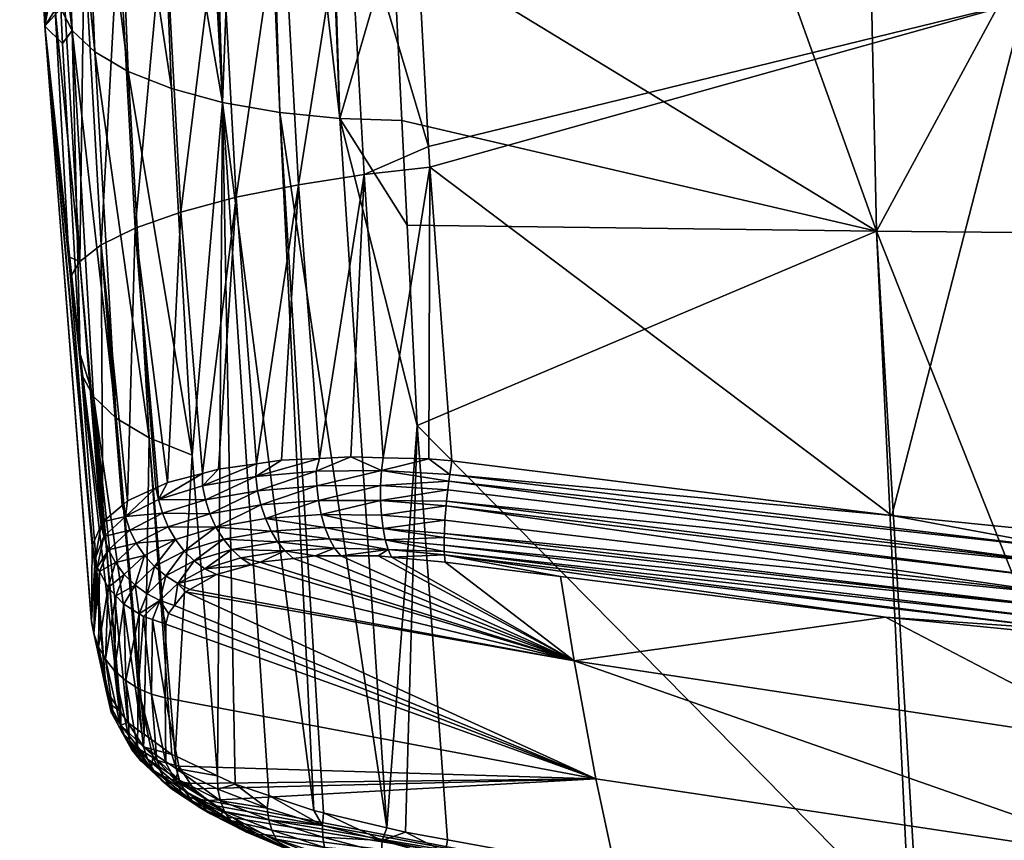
# Model space of a CAD drawing. Extents: x -0.096 to 0.096, y -0.181 to 0.
# Tile 2 of 256: x -0.095 to -0.064, y -0.072 to -0.046. Entities that reach past the tile are written whole.
import ezdxf

# ---------------------------------------------------------------- set-up
doc = ezdxf.new("R2010")
doc.units = 0
doc.layers.add('mesh', color=7, linetype='CONTINUOUS')

msp = doc.modelspace()

# ---------------------------------------------------------------- meshes
at = {"layer": 'mesh'}
mesh = msp.add_polyface(dxfattribs=at)
corners = [(-0.063106, -0.044959, 0.02867), (-0.059544, -0.024805, 0.023484), (-0.042187, -0.024658, 0.024492), (-0.048045, -0.023933, -0.002417), (-0.048045, -0.024262, -0.027472), (-0.03763, -0.024195, -0.028289), (-0.041663, -0.02423, 0.02394), (-0.048045, -0.024278, 0.02361), (-0.06097, -0.024074, -0.001653), (-0.061258, -0.024078, -0.00239), (-0.060405, -0.024078, 0.002139), (-0.060451, -0.024073, 0.000849), (-0.060367, -0.024082, 0.003178), (-0.062557, -0.024173, 0.010215), (-0.061944, -0.024152, 0.00901), (-0.067072, -0.02418, -0.009867), (-0.053083, -0.024295, -0.027076), (-0.064232, -0.024128, -0.007374), (-0.065337, -0.024148, -0.008552), (-0.062132, -0.02409, -0.004428), (-0.061819, -0.024085, -0.003822), (-0.053099, -0.024306, -0.027262), (-0.055773, -0.024312, -0.026865), (-0.052578, -0.025089, -0.0277), (-0.053134, -0.024955, -0.027674), (-0.053129, -0.025094, -0.027634), (-0.050904, -0.025072, -0.0279), (-0.037676, -0.024576, -0.028981), (-0.053135, -0.024684, -0.027683), (-0.053138, -0.024828, -0.027715), (-0.037671, -0.024442, -0.028912), (-0.053129, -0.024549, -0.027613), (-0.037665, -0.024329, -0.028811), (-0.05312, -0.024436, -0.027513), (-0.037658, -0.024247, -0.02869), (-0.05311, -0.024354, -0.027391), (-0.03765, -0.0242, -0.02856), (-0.068549, -0.025081, -0.025902), (-0.068558, -0.024975, -0.025973), (-0.068555, -0.024831, -0.02594), (-0.068548, -0.024696, -0.025871), (-0.068536, -0.024582, -0.025771), (-0.068522, -0.0245, -0.025649), (-0.036277, -0.052642, -0.018846), (-0.037663, -0.024996, -0.028799), (-0.052104, -0.052527, -0.017508), (-0.042026, -0.044838, 0.030084), (-0.041688, -0.024654, 0.024521), (-0.053672, -0.02432, 0.023318), (-0.04167, -0.024232, 0.02408), (-0.062475, -0.024417, 0.022802), (-0.062503, -0.024841, 0.023242), (-0.041687, -0.024485, 0.024468), (-0.062501, -0.024671, 0.023192), (-0.041682, -0.024346, 0.024335), (-0.062493, -0.024532, 0.02306), (-0.060706, -0.024103, 0.005711), (-0.063877, -0.024214, 0.011993), (-0.037672, -0.024817, -0.028937), (-0.068455, -0.025251, -0.025802)]
mesh.append_faces([[corners[k] for k in face] for face in [(0, 1, 2, 2), (3, 4, 5, 5), (3, 6, 7, 7), (8, 9, 3, 3), (10, 11, 3, 3), (12, 10, 3, 3), (13, 14, 7, 7), (4, 15, 16, 16), (17, 18, 4, 4), (3, 19, 4, 4), (9, 20, 3, 3), (21, 16, 22, 22), (23, 24, 25, 25), (23, 26, 24, 24), (27, 28, 29, 29), (30, 28, 27, 27), (30, 31, 28, 28), (32, 31, 30, 30), (32, 33, 31, 31), (34, 33, 32, 32), (34, 35, 33, 33), (36, 21, 35, 35), (4, 21, 36, 36), (4, 16, 21, 21), (29, 37, 24, 24), (28, 38, 29, 29), (31, 39, 28, 28), (33, 40, 31, 31), (35, 41, 33, 33), (21, 42, 35, 35), (43, 44, 26, 26), (45, 23, 25, 25), (46, 2, 47, 47), (48, 49, 50, 50), (7, 49, 48, 48), (7, 6, 49, 49), (51, 47, 1, 1), (51, 52, 47, 47), (53, 54, 52, 52), (47, 2, 1, 1), (54, 50, 49, 49), (55, 50, 54, 54), (56, 3, 7, 7), (48, 57, 7, 7), (58, 24, 26, 26), (58, 29, 24, 24), (27, 29, 58, 58), (24, 59, 25, 25)]])
mesh = msp.add_polyface(dxfattribs=at)
corners = [(-0.078805, -0.025036, 0.021909), (-0.082946, -0.037405, 0.02491), (-0.083118, -0.031089, 0.02315), (-0.082774, -0.040682, 0.02572), (-0.085252, -0.031243, 0.02284), (-0.084913, -0.040876, 0.025397), (-0.08702, -0.041173, 0.024665), (-0.087345, -0.031511, 0.022121), (-0.087092, -0.048553, -0.013674), (-0.085152, -0.048751, -0.014434), (-0.087817, -0.025449, -0.022439), (-0.080687, -0.032793, 0.007784), (-0.08138, -0.031793, 0.006892), (-0.080664, -0.031793, 0.007765), (-0.081651, -0.032793, 0.006456), (-0.081622, -0.031793, 0.00644), (-0.082319, -0.032793, 0.004957), (-0.082105, -0.031793, 0.005535), (-0.082284, -0.031793, 0.004946), (-0.08266, -0.032793, 0.003351), (-0.082552, -0.031793, 0.004062), (-0.082623, -0.031793, 0.003348), (-0.082703, -0.031793, 0.002531), (-0.08266, -0.032793, 0.00171), (-0.082623, -0.031793, 0.001714), (-0.082552, -0.031793, 0.000999), (-0.082319, -0.032793, 0.000105), (-0.082284, -0.031793, 0.000116), (-0.082105, -0.031793, -0.000473), (-0.081651, -0.032793, -0.001394), (-0.081622, -0.031793, -0.001378), (-0.08138, -0.031793, -0.00183), (-0.080687, -0.032793, -0.002722), (-0.080664, -0.031793, -0.002703), (-0.081217, -0.030643, 0.008895), (-0.082336, -0.030643, 0.007531), (-0.080404, -0.031793, 0.008082), (-0.083168, -0.030643, 0.005975), (-0.08368, -0.030643, 0.004287), (-0.083853, -0.030643, 0.002531), (-0.08368, -0.030643, 0.000775), (-0.083168, -0.030643, -0.000913), (-0.082336, -0.030643, -0.002469), (-0.080404, -0.031793, -0.00302), (-0.081217, -0.030643, -0.003833), (-0.086047, -0.025445, -0.023224), (-0.085872, -0.025444, -0.023274)]
mesh.append_faces([[corners[k] for k in face] for face in [(0, 1, 2, 2), (0, 3, 1, 1), (4, 2, 1, 1), (5, 4, 1, 1), (6, 4, 5, 5), (6, 7, 4, 4), (8, 9, 10, 10), (11, 12, 13, 13), (14, 12, 11, 11), (14, 15, 12, 12), (16, 15, 14, 14), (16, 17, 15, 15), (16, 18, 17, 17), (19, 18, 16, 16), (19, 20, 18, 18), (19, 21, 20, 20), (19, 22, 21, 21), (23, 22, 19, 19), (23, 24, 22, 22), (23, 25, 24, 24), (26, 25, 23, 23), (26, 27, 25, 25), (26, 28, 27, 27), (29, 28, 26, 26), (29, 30, 28, 28), (29, 31, 30, 30), (32, 31, 29, 29), (32, 33, 31, 31), (34, 13, 35, 35), (34, 36, 13, 13), (35, 15, 37, 37), (35, 12, 15, 15), (13, 12, 35, 35), (37, 17, 18, 18), (15, 17, 37, 37), (38, 20, 21, 21), (18, 20, 38, 38), (39, 22, 24, 24), (21, 22, 39, 39), (40, 25, 27, 27), (24, 25, 40, 40), (41, 28, 30, 30), (27, 28, 41, 41), (42, 31, 33, 33), (30, 31, 42, 42), (33, 43, 44, 44), (9, 45, 10, 10), (45, 9, 46, 46)]])
mesh = msp.add_polyface(dxfattribs=at)
corners = [(-0.063106, -0.044959, 0.02867), (-0.062346, -0.062042, 0.032456), (-0.06738, -0.061542, 0.031942), (-0.063252, -0.02485, 0.023181), (-0.082541, -0.045108, 0.026815), (-0.061328, -0.062143, 0.03256), (-0.053135, -0.062957, 0.033396), (-0.042026, -0.044838, 0.030084), (-0.04145, -0.063827, 0.034307), (-0.082253, -0.050321, 0.028085), (-0.081544, -0.059772, 0.030156), (-0.082303, -0.04965, 0.027938), (-0.061516, -0.064549, 0.032038), (-0.081794, -0.062243, 0.029484), (-0.081788, -0.062117, 0.029569), (-0.061388, -0.062652, 0.032651), (-0.041004, -0.064351, 0.03442), (-0.0615, -0.064113, 0.032313), (-0.041076, -0.06581, 0.034093), (-0.061519, -0.064927, 0.031698), (-0.061511, -0.065235, 0.031312), (-0.081791, -0.0627, 0.029003), (-0.061472, -0.063637, 0.032511), (-0.061434, -0.063143, 0.032623), (-0.041058, -0.065335, 0.034286), (-0.081717, -0.061078, 0.030097), (-0.081729, -0.061223, 0.03004), (-0.041033, -0.064841, 0.034395), (-0.081641, -0.060427, 0.030199), (-0.081759, -0.063042, 0.028435), (-0.078045, -0.063505, 0.02891), (-0.07761, -0.066224, 0.022898), (-0.036277, -0.052642, -0.018846), (-0.050904, -0.025072, -0.0279), (-0.052104, -0.052527, -0.017508), (-0.053129, -0.025094, -0.027634), (-0.067873, -0.052375, -0.015714), (-0.052578, -0.025089, -0.0277), (-0.083154, -0.048813, -0.014856), (-0.083449, -0.042885, -0.017195), (-0.082986, -0.052181, -0.013527), (-0.082665, -0.058642, -0.010977), (-0.066806, -0.074719, -0.006482), (-0.058404, -0.076263, -0.007039), (-0.066535, -0.074769, -0.006499), (-0.081611, -0.06022, 0.030186), (-0.081768, -0.061685, 0.029858), (-0.081781, -0.062809, 0.028823), (-0.067576, -0.064811, 0.030248), (-0.081792, -0.062491, 0.029223), (-0.081674, -0.060709, 0.030155), (-0.068455, -0.025251, -0.025802)]
mesh.append_faces([[corners[k] for k in face] for face in [(0, 1, 2, 2), (3, 0, 4, 4), (0, 5, 1, 1), (0, 6, 5, 5), (7, 6, 0, 0), (7, 8, 6, 6), (9, 2, 10, 10), (9, 0, 2, 2), (11, 0, 9, 9), (11, 4, 0, 0), (12, 13, 14, 14), (15, 2, 1, 1), (15, 6, 16, 16), (15, 5, 6, 6), (1, 5, 15, 15), (17, 12, 14, 14), (18, 12, 17, 17), (19, 20, 21, 21), (22, 23, 24, 24), (22, 25, 23, 23), (26, 25, 22, 22), (23, 15, 27, 27), (23, 28, 15, 15), (17, 22, 18, 18), (17, 26, 22, 22), (29, 30, 31, 31), (32, 33, 34, 34), (34, 35, 36, 36), (33, 37, 34, 34), (38, 36, 39, 39), (38, 40, 36, 36), (41, 36, 40, 40), (41, 42, 36, 36), (36, 43, 34, 34), (42, 44, 36, 36), (45, 10, 2, 2), (17, 14, 46, 46), (47, 48, 30, 30), (47, 20, 48, 48), (47, 21, 20, 20), (19, 21, 49, 49), (12, 49, 13, 13), (12, 19, 49, 49), (23, 25, 50, 50), (15, 45, 2, 2), (28, 45, 15, 15), (50, 28, 23, 23), (46, 26, 17, 17), (35, 51, 36, 36)]])
mesh = msp.add_polyface(dxfattribs=at)
corners = [(-0.082541, -0.045108, 0.026815), (-0.082774, -0.040682, 0.02572), (-0.078805, -0.025036, 0.021909), (-0.083449, -0.042885, -0.017195), (-0.067873, -0.052375, -0.015714), (-0.077557, -0.025343, -0.024714), (-0.074853, -0.032793, 0.002531), (-0.076485, -0.032793, -0.005148), (-0.078046, -0.032793, -0.00464), (-0.080687, -0.032793, -0.002722), (-0.081651, -0.032793, -0.001394), (-0.079467, -0.032793, -0.00382), (-0.08266, -0.032793, 0.00171), (-0.08266, -0.032793, 0.003351), (-0.082319, -0.032793, 0.000105), (-0.081651, -0.032793, 0.006456), (-0.080687, -0.032793, 0.007784), (-0.082319, -0.032793, 0.004957), (-0.078046, -0.032793, 0.009702), (-0.076485, -0.032793, 0.010209), (-0.079467, -0.032793, 0.008882), (-0.077857, -0.031793, 0.009783), (-0.078038, -0.031793, 0.009687), (-0.079214, -0.031793, 0.009058), (-0.079452, -0.031793, 0.008863), (-0.080404, -0.031793, 0.008082), (-0.080664, -0.031793, 0.007765), (-0.080404, -0.031793, -0.00302), (-0.080664, -0.031793, -0.002703), (-0.079452, -0.031793, -0.003801), (-0.079214, -0.031793, -0.003996), (-0.078038, -0.031793, -0.004625), (-0.077857, -0.031793, -0.004722), (-0.074853, -0.030643, 0.011531), (-0.074853, -0.031793, 0.010381), (-0.076609, -0.030643, 0.011358), (-0.078297, -0.030643, 0.010846), (-0.079853, -0.030643, 0.010014), (-0.081217, -0.030643, 0.008895), (-0.081217, -0.030643, -0.003833), (-0.079853, -0.030643, -0.004952), (-0.078297, -0.030643, -0.005784), (-0.076384, -0.031793, 0.01023), (-0.076482, -0.031793, -0.005139), (-0.074853, -0.032793, -0.005319)]
mesh.append_faces([[corners[k] for k in face] for face in [(0, 1, 2, 2), (3, 4, 5, 5), (6, 7, 8, 8), (6, 9, 10, 10), (6, 11, 9, 9), (8, 11, 6, 6), (6, 12, 13, 13), (6, 14, 12, 12), (10, 14, 6, 6), (6, 15, 16, 16), (6, 17, 15, 15), (13, 17, 6, 6), (6, 18, 19, 19), (6, 20, 18, 18), (16, 20, 6, 6), (18, 21, 19, 19), (18, 22, 21, 21), (18, 23, 22, 22), (20, 23, 18, 18), (20, 24, 23, 23), (20, 25, 24, 24), (16, 25, 20, 20), (16, 26, 25, 25), (9, 27, 28, 28), (11, 27, 9, 9), (11, 29, 27, 27), (11, 30, 29, 29), (8, 30, 11, 11), (8, 31, 30, 30), (8, 32, 31, 31), (7, 32, 8, 8), (33, 34, 35, 35), (36, 22, 37, 37), (36, 21, 22, 22), (37, 24, 38, 38), (37, 23, 24, 24), (22, 23, 37, 37), (24, 25, 38, 38), (39, 27, 29, 29), (40, 30, 31, 31), (29, 30, 40, 40), (31, 32, 41, 41), (19, 21, 42, 42), (7, 43, 32, 32), (44, 43, 7, 7), (34, 42, 35, 35), (42, 21, 36, 36), (41, 32, 43, 43)]])
mesh = msp.add_polyface(dxfattribs=at)
corners = [(-0.094751, -0.034616, 0.01186), (-0.094533, -0.025243, 0.011572), (-0.094451, -0.034033, 0.013911), (-0.089021, -0.041562, 0.023549), (-0.089336, -0.03188, 0.021027), (-0.087345, -0.031511, 0.022121), (-0.090806, -0.042031, 0.022077), (-0.091118, -0.03234, 0.019586), (-0.092284, -0.042558, 0.020312), (-0.0926, -0.03287, 0.017859), (-0.093389, -0.043117, 0.018347), (-0.09372, -0.033444, 0.015933), (-0.094097, -0.04368, 0.016287), (-0.094739, -0.035074, 0.011978), (-0.094643, -0.033351, -0.008774), (-0.095192, -0.035373, 0.002145), (-0.094395, -0.04078, -0.005968), (-0.095466, -0.025219, 0.002376), (-0.095345, -0.025227, 0.004132), (-0.094629, -0.039619, 0.013144), (-0.094279, -0.034052, -0.01066), (-0.091061, -0.035906, -0.015847), (-0.091964, -0.025414, -0.019022), (-0.092114, -0.02541, -0.018791), (-0.093537, -0.034724, -0.012502), (-0.094139, -0.025338, -0.014977), (-0.094409, -0.025325, -0.014312), (-0.094697, -0.025295, -0.012891), (-0.093043, -0.046599, -0.007898), (-0.091969, -0.047231, -0.009653), (-0.092457, -0.035352, -0.014258), (-0.09058, -0.047782, -0.011244), (-0.090175, -0.02544, -0.02087), (-0.091288, -0.025424, -0.019721), (-0.08893, -0.048228, -0.012602), (-0.093779, -0.025233, 0.013704), (-0.094979, -0.02525, 0.009457), (-0.094927, -0.025249, 0.009889), (-0.091227, -0.025204, 0.017505), (-0.092643, -0.02522, 0.015746), (-0.093307, -0.025227, 0.014774), (-0.08954, -0.025184, 0.019014), (-0.090037, -0.02519, 0.018684), (-0.087617, -0.02516, 0.020199), (-0.095453, -0.025223, -0.001198), (-0.09544, -0.025227, -0.004873), (-0.087092, -0.048553, -0.013674), (-0.088075, -0.02545, -0.022325), (-0.089826, -0.025441, -0.021112), (-0.089646, -0.025442, -0.021236), (-0.092669, -0.025395, -0.017942), (-0.091397, -0.025422, -0.019607), (-0.093734, -0.025358, -0.015973), (-0.093372, -0.025376, -0.016864), (-0.094481, -0.025318, -0.013955), (-0.087817, -0.025449, -0.022439)]
mesh.append_faces([[corners[k] for k in face] for face in [(0, 1, 2, 2), (3, 4, 5, 5), (6, 7, 4, 4), (8, 9, 7, 7), (10, 11, 9, 9), (12, 2, 11, 11), (13, 0, 2, 2), (14, 15, 16, 16), (15, 0, 13, 13), (15, 17, 18, 18), (19, 15, 13, 13), (20, 14, 16, 16), (21, 22, 23, 23), (24, 25, 26, 26), (27, 14, 20, 20), (28, 24, 20, 20), (29, 30, 24, 24), (31, 21, 30, 30), (21, 32, 33, 33), (21, 34, 32, 32), (35, 11, 2, 2), (36, 37, 0, 0), (38, 7, 9, 9), (11, 39, 9, 9), (35, 40, 11, 11), (7, 41, 4, 4), (38, 42, 7, 7), (43, 5, 4, 4), (14, 44, 15, 15), (45, 44, 14, 14), (15, 36, 0, 0), (18, 36, 15, 15), (15, 44, 17, 17), (34, 46, 47, 47), (34, 48, 32, 32), (34, 49, 48, 48), (47, 49, 34, 34), (21, 50, 30, 30), (21, 23, 50, 50), (21, 51, 22, 22), (33, 51, 21, 21), (30, 52, 24, 24), (30, 53, 52, 52), (30, 50, 53, 53), (24, 26, 54, 54), (52, 25, 24, 24), (54, 20, 24, 24), (46, 55, 47, 47)]])
mesh = msp.add_polyface(dxfattribs=at)
corners = [(-0.074853, -0.032793, 0.002531), (-0.074853, -0.032793, -0.005319), (-0.076485, -0.032793, -0.005148), (-0.073221, -0.032793, -0.005148), (-0.073221, -0.032793, 0.010209), (-0.07166, -0.032793, 0.009702), (-0.074853, -0.032793, 0.010381), (-0.076485, -0.032793, 0.010209), (-0.070239, -0.032793, 0.008882), (-0.068055, -0.032793, 0.006456), (-0.067387, -0.032793, 0.004957), (-0.067046, -0.032793, 0.00171), (-0.067387, -0.032793, 0.000105), (-0.07166, -0.032793, -0.00464), (-0.070239, -0.032793, -0.00382), (-0.069019, -0.032793, -0.002722), (-0.071849, -0.031793, -0.004722), (-0.071668, -0.031793, -0.004625), (-0.070492, -0.031793, -0.003996), (-0.071668, -0.031793, 0.009687), (-0.070492, -0.031793, 0.009058), (-0.071849, -0.031793, 0.009783), (-0.074853, -0.027943, 0.011531), (-0.073097, -0.030643, 0.011358), (-0.074853, -0.030643, 0.011531), (-0.073097, -0.027943, 0.011358), (-0.071409, -0.030643, 0.010846), (-0.071409, -0.027943, 0.010846), (-0.069853, -0.030643, 0.010014), (-0.071409, -0.027943, -0.005784), (-0.073097, -0.030643, -0.006296), (-0.071409, -0.030643, -0.005784), (-0.073097, -0.027943, -0.006296), (-0.074853, -0.030643, -0.006469), (-0.074853, -0.027943, -0.006469), (-0.076609, -0.030643, -0.006296), (-0.074853, -0.031793, -0.005319), (-0.067873, -0.052375, -0.015714), (-0.068455, -0.025251, -0.025802), (-0.077557, -0.025343, -0.024714), (-0.073322, -0.031793, -0.005168), (-0.073224, -0.031793, 0.0102), (-0.074853, -0.031793, 0.010381), (-0.076384, -0.031793, 0.01023), (-0.076482, -0.031793, -0.005139)]
mesh.append_faces([[corners[k] for k in face] for face in [(0, 1, 2, 2), (3, 1, 0, 0), (0, 4, 5, 5), (0, 6, 4, 4), (7, 6, 0, 0), (5, 8, 0, 0), (9, 10, 0, 0), (11, 12, 0, 0), (0, 13, 3, 3), (0, 14, 13, 13), (15, 14, 0, 0), (13, 16, 3, 3), (13, 17, 16, 16), (13, 18, 17, 17), (14, 18, 13, 13), (5, 19, 20, 20), (5, 21, 19, 19), (4, 21, 5, 5), (22, 23, 24, 24), (25, 23, 22, 22), (25, 26, 23, 23), (27, 26, 25, 25), (27, 28, 26, 26), (29, 30, 31, 31), (32, 33, 30, 30), (34, 35, 33, 33), (31, 16, 17, 17), (28, 19, 26, 26), (19, 21, 26, 26), (33, 36, 30, 30), (37, 38, 39, 39), (1, 3, 40, 40), (3, 16, 40, 40), (4, 41, 21, 21), (6, 41, 4, 4), (6, 42, 41, 41), (6, 43, 42, 42), (7, 43, 6, 6), (1, 36, 44, 44), (40, 36, 1, 1), (31, 30, 40, 40), (40, 16, 31, 31), (24, 41, 42, 42), (23, 41, 24, 24), (26, 41, 23, 23), (26, 21, 41, 41), (30, 36, 40, 40), (33, 44, 36, 36)]])
mesh = msp.add_polyface(dxfattribs=at)
corners = [(-0.094097, -0.04368, 0.016287), (-0.094374, -0.044224, 0.014204), (-0.094629, -0.039619, 0.013144), (-0.093878, -0.0532, 0.016272), (-0.094318, -0.045245, 0.01444), (-0.093532, -0.053354, 0.018479), (-0.094739, -0.035074, 0.011978), (-0.086489, -0.050881, 0.026988), (-0.084913, -0.040876, 0.025397), (-0.084376, -0.050556, 0.027731), (-0.08702, -0.041173, 0.024665), (-0.088494, -0.051287, 0.025854), (-0.089021, -0.041562, 0.023549), (-0.090279, -0.051762, 0.024357), (-0.090806, -0.042031, 0.022077), (-0.09175, -0.052282, 0.022564), (-0.092284, -0.042558, 0.020312), (-0.092842, -0.052822, 0.020568), (-0.093389, -0.043117, 0.018347), (-0.087345, -0.031511, 0.022121), (-0.089336, -0.03188, 0.021027), (-0.091118, -0.03234, 0.019586), (-0.0926, -0.03287, 0.017859), (-0.09372, -0.033444, 0.015933), (-0.094451, -0.034033, 0.013911), (-0.094395, -0.04078, -0.005968), (-0.094658, -0.045778, 0.00552), (-0.094146, -0.045202, -0.004187), (-0.095192, -0.035373, 0.002145), (-0.093826, -0.053853, 0.016407), (-0.093136, -0.062521, 0.018208), (-0.094083, -0.046328, -0.003734), (-0.093519, -0.056339, 0.000296), (-0.09347, -0.056986, 0.000571), (-0.09378, -0.045917, -0.006059), (-0.085872, -0.025444, -0.023274), (-0.085152, -0.048751, -0.014434), (-0.083449, -0.042885, -0.017195), (-0.094279, -0.034052, -0.01066), (-0.093043, -0.046599, -0.007898), (-0.091969, -0.047231, -0.009653), (-0.093537, -0.034724, -0.012502), (-0.09058, -0.047782, -0.011244), (-0.092457, -0.035352, -0.014258), (-0.08893, -0.048228, -0.012602), (-0.091061, -0.035906, -0.015847), (-0.08991, -0.059593, -0.006486), (-0.091292, -0.059041, -0.004881), (-0.092359, -0.058401, -0.003117), (-0.093085, -0.057706, -0.001273), (-0.085809, -0.0597, 0.028843)]
mesh.append_faces([[corners[k] for k in face] for face in [(0, 1, 2, 2), (3, 4, 5, 5), (6, 0, 2, 2), (7, 8, 9, 9), (7, 10, 8, 8), (11, 10, 7, 7), (11, 12, 10, 10), (13, 12, 11, 11), (13, 14, 12, 12), (15, 14, 13, 13), (15, 16, 14, 14), (17, 16, 15, 15), (17, 18, 16, 16), (5, 18, 17, 17), (5, 0, 18, 18), (4, 0, 5, 5), (4, 1, 0, 0), (12, 19, 10, 10), (14, 20, 12, 12), (16, 21, 14, 14), (18, 22, 16, 16), (0, 23, 18, 18), (6, 24, 0, 0), (25, 26, 27, 27), (25, 28, 26, 26), (2, 26, 28, 28), (1, 26, 2, 2), (29, 30, 26, 26), (26, 3, 29, 29), (26, 4, 3, 3), (1, 4, 26, 26), (26, 31, 27, 27), (26, 32, 31, 31), (33, 32, 26, 26), (34, 27, 31, 31), (35, 36, 37, 37), (32, 34, 31, 31), (34, 25, 27, 27), (34, 38, 25, 25), (39, 38, 34, 34), (40, 41, 39, 39), (42, 43, 40, 40), (42, 44, 45, 45), (42, 46, 44, 44), (40, 46, 42, 42), (39, 47, 40, 40), (34, 48, 39, 39), (32, 49, 34, 34), (50, 7, 9, 9)]])
mesh = msp.add_polyface(dxfattribs=at)
corners = [(-0.084913, -0.040876, 0.025397), (-0.082774, -0.040682, 0.02572), (-0.082541, -0.045108, 0.026815), (-0.082303, -0.04965, 0.027938), (-0.081544, -0.059772, 0.030156), (-0.082293, -0.059717, 0.03004), (-0.082253, -0.050321, 0.028085), (-0.084376, -0.050556, 0.027731), (-0.082946, -0.037405, 0.02491), (-0.081759, -0.063042, 0.028435), (-0.07761, -0.066224, 0.022898), (-0.083489, -0.062881, 0.028009), (-0.083924, -0.06284, 0.027902), (-0.085126, -0.062841, 0.027331), (-0.085945, -0.062842, 0.026943), (-0.086648, -0.062923, 0.026408), (-0.088009, -0.063127, 0.025254), (-0.087722, -0.063047, 0.025592), (-0.08384, -0.06106, 0.029571), (-0.081717, -0.061078, 0.030097), (-0.081729, -0.061223, 0.03004), (-0.083599, -0.062632, 0.028431), (-0.083762, -0.061954, 0.029117), (-0.081788, -0.062117, 0.029569), (-0.081794, -0.062243, 0.029484), (-0.085755, -0.06151, 0.028585), (-0.083813, -0.061526, 0.02938), (-0.08369, -0.062327, 0.028796), (-0.081791, -0.0627, 0.029003), (-0.08549, -0.062288, 0.028061), (-0.085636, -0.061925, 0.02835), (-0.085843, -0.061056, 0.028756), (-0.083841, -0.060576, 0.029683), (-0.083818, -0.060094, 0.029718), (-0.081641, -0.060427, 0.030199), (-0.085897, -0.060584, 0.028857), (-0.085152, -0.048751, -0.014434), (-0.083154, -0.048813, -0.014856), (-0.083449, -0.042885, -0.017195), (-0.082986, -0.052181, -0.013527), (-0.082665, -0.058642, -0.010977), (-0.078045, -0.063505, 0.02891), (-0.081781, -0.062809, 0.028823), (-0.083763, -0.059678, 0.029628), (-0.084806, -0.05965, 0.029336), (-0.081768, -0.061685, 0.029858), (-0.081792, -0.062491, 0.029223), (-0.081611, -0.06022, 0.030186), (-0.081674, -0.060709, 0.030155), (-0.083637, -0.071598, -0.005094)]
mesh.append_faces([[corners[k] for k in face] for face in [(0, 1, 2, 2), (3, 0, 2, 2), (4, 5, 6, 6), (7, 3, 6, 6), (7, 0, 3, 3), (0, 8, 1, 1), (9, 10, 11, 11), (10, 12, 11, 11), (10, 13, 12, 12), (14, 13, 10, 10), (10, 15, 14, 14), (16, 17, 10, 10), (18, 19, 20, 20), (11, 12, 21, 21), (22, 23, 24, 24), (22, 25, 26, 26), (21, 27, 28, 28), (21, 29, 27, 27), (27, 22, 24, 24), (27, 30, 22, 22), (31, 32, 18, 18), (32, 33, 34, 34), (35, 33, 32, 32), (26, 18, 20, 20), (25, 18, 26, 26), (36, 37, 38, 38), (36, 39, 37, 37), (40, 39, 36, 36), (41, 9, 42, 42), (6, 43, 7, 7), (6, 5, 43, 43), (33, 43, 5, 5), (44, 43, 33, 33), (42, 9, 11, 11), (22, 45, 23, 23), (27, 46, 28, 28), (24, 46, 27, 27), (21, 42, 11, 11), (28, 42, 21, 21), (22, 26, 45, 45), (47, 5, 4, 4), (47, 33, 5, 5), (47, 34, 33, 33), (18, 48, 19, 19), (18, 32, 48, 48), (32, 34, 48, 48), (26, 20, 45, 45), (49, 40, 36, 36)]])
mesh = msp.add_polyface(dxfattribs=at)
corners = [(-0.092838, -0.061854, 0.020246), (-0.092819, -0.06181, 0.02038), (-0.092756, -0.062212, 0.020503), (-0.092057, -0.061571, 0.02257), (-0.092109, -0.061169, 0.02247), (-0.091992, -0.06107, 0.022796), (-0.092164, -0.061216, 0.022317), (-0.09279, -0.061746, 0.020577), (-0.090991, -0.061023, 0.0245), (-0.091077, -0.060651, 0.024308), (-0.091014, -0.060622, 0.024411), (-0.09171, -0.062431, 0.022683), (-0.092385, -0.063056, 0.020707), (-0.092606, -0.06264, 0.020615), (-0.091441, -0.06283, 0.022689), (-0.090451, -0.062313, 0.02448), (-0.09112, -0.063186, 0.022657), (-0.090166, -0.062685, 0.024387), (-0.09076, -0.063486, 0.022592), (-0.089844, -0.063004, 0.024254), (-0.090375, -0.063724, 0.022496), (-0.092968, -0.063218, 0.018464), (-0.091916, -0.062006, 0.022642), (-0.090688, -0.061901, 0.02453), (-0.089144, -0.06191, 0.026095), (-0.090869, -0.061465, 0.024536), (-0.089486, -0.061037, 0.02624), (-0.092096, -0.063442, 0.020773), (-0.09262, -0.063855, 0.01869), (-0.09175, -0.063782, 0.020809), (-0.091362, -0.064064, 0.020816), (-0.08934, -0.061484, 0.026194), (-0.094658, -0.045778, 0.00552), (-0.09315, -0.064961, 0.011462), (-0.092684, -0.067175, 0.004904), (-0.092359, -0.058401, -0.003117), (-0.09146, -0.068587, 0.001082), (-0.091292, -0.059041, -0.004881), (-0.093085, -0.057706, -0.001273), (-0.091527, -0.068538, 0.001205), (-0.092204, -0.067883, 0.002941), (-0.091984, -0.068207, 0.002042), (-0.09046, -0.069286, -0.000673), (-0.08991, -0.059593, -0.006486), (-0.0929, -0.063343, 0.018508), (-0.093036, -0.062937, 0.018361), (-0.093136, -0.062521, 0.018208), (-0.090701, -0.060479, 0.024928), (-0.089583, -0.060183, 0.026154), (-0.09315, -0.064921, 0.011574), (-0.093079, -0.065345, 0.011726)]
mesh.append_faces([[corners[k] for k in face] for face in [(0, 1, 2, 2), (3, 4, 5, 5), (3, 6, 4, 4), (7, 6, 3, 3), (8, 9, 10, 10), (11, 12, 13, 13), (11, 14, 12, 12), (15, 14, 11, 11), (15, 16, 14, 14), (17, 16, 15, 15), (17, 18, 16, 16), (19, 18, 17, 17), (19, 20, 18, 18), (2, 13, 21, 21), (22, 13, 2, 2), (22, 11, 13, 13), (23, 11, 22, 22), (23, 15, 11, 11), (24, 15, 23, 23), (25, 8, 26, 26), (3, 8, 25, 25), (3, 9, 8, 8), (5, 9, 3, 3), (12, 27, 28, 28), (14, 27, 12, 12), (14, 29, 27, 27), (16, 29, 14, 14), (18, 30, 16, 16), (23, 25, 31, 31), (22, 25, 23, 23), (22, 3, 25, 25), (2, 3, 22, 22), (2, 7, 3, 3), (1, 7, 2, 2), (32, 33, 34, 34), (35, 36, 37, 37), (38, 39, 35, 35), (40, 41, 38, 38), (37, 42, 43, 43), (13, 44, 21, 21), (13, 12, 44, 44), (45, 0, 2, 2), (46, 0, 45, 45), (2, 21, 45, 45), (47, 48, 8, 8), (12, 28, 44, 44), (49, 46, 45, 45), (21, 50, 45, 45)]])
mesh = msp.add_polyface(dxfattribs=at)
corners = [(-0.09175, -0.052282, 0.022564), (-0.091014, -0.060622, 0.024411), (-0.091077, -0.060651, 0.024308), (-0.090701, -0.060479, 0.024928), (-0.090279, -0.051762, 0.024357), (-0.091992, -0.06107, 0.022796), (-0.092842, -0.052822, 0.020568), (-0.092109, -0.061169, 0.02247), (-0.093532, -0.053354, 0.018479), (-0.092819, -0.06181, 0.02038), (-0.092838, -0.061854, 0.020246), (-0.09279, -0.061746, 0.020577), (-0.092164, -0.061216, 0.022317), (-0.093826, -0.053853, 0.016407), (-0.093136, -0.062521, 0.018208), (-0.093878, -0.0532, 0.016272), (-0.090991, -0.061023, 0.0245), (-0.085916, -0.060112, 0.028888), (-0.084806, -0.05965, 0.029336), (-0.083818, -0.060094, 0.029718), (-0.085897, -0.060584, 0.028857), (-0.087802, -0.060739, 0.027698), (-0.087861, -0.060278, 0.027716), (-0.089486, -0.061037, 0.02624), (-0.08958, -0.060585, 0.026235), (-0.094658, -0.045778, 0.00552), (-0.092684, -0.067175, 0.004904), (-0.09347, -0.056986, 0.000571), (-0.09223, -0.067844, 0.003048), (-0.093085, -0.057706, -0.001273), (-0.085993, -0.071039, -0.004315), (-0.087092, -0.048553, -0.013674), (-0.08893, -0.048228, -0.012602), (-0.091969, -0.047231, -0.009653), (-0.091292, -0.059041, -0.004881), (-0.08991, -0.059593, -0.006486), (-0.093043, -0.046599, -0.007898), (-0.092359, -0.058401, -0.003117), (-0.09378, -0.045917, -0.006059), (-0.093519, -0.056339, 0.000296), (-0.085809, -0.0597, 0.028843), (-0.084376, -0.050556, 0.027731), (-0.083763, -0.059678, 0.029628), (-0.089583, -0.060183, 0.026154), (-0.088494, -0.051287, 0.025854), (-0.089066, -0.060046, 0.026721), (-0.087842, -0.059873, 0.027637), (-0.086489, -0.050881, 0.026988), (-0.087038, -0.05976, 0.028239), (-0.09315, -0.064921, 0.011574), (-0.09315, -0.064961, 0.011462), (-0.089099, -0.069927, -0.002114), (-0.083637, -0.071598, -0.005094), (-0.085152, -0.048751, -0.014434)]
mesh.append_faces([[corners[k] for k in face] for face in [(0, 1, 2, 2), (0, 3, 1, 1), (4, 3, 0, 0), (5, 0, 2, 2), (5, 6, 0, 0), (7, 6, 5, 5), (8, 9, 10, 10), (8, 11, 9, 9), (6, 11, 8, 8), (6, 12, 11, 11), (7, 12, 6, 6), (13, 10, 14, 14), (13, 8, 10, 10), (15, 8, 13, 13), (16, 1, 3, 3), (17, 18, 19, 19), (20, 17, 19, 19), (21, 17, 20, 20), (21, 22, 17, 17), (23, 24, 22, 22), (25, 26, 27, 27), (28, 29, 27, 27), (30, 31, 32, 32), (33, 34, 35, 35), (36, 37, 34, 34), (38, 29, 37, 37), (39, 27, 29, 29), (40, 41, 18, 18), (41, 42, 18, 18), (43, 44, 45, 45), (43, 4, 44, 44), (44, 46, 45, 45), (47, 46, 44, 44), (47, 48, 46, 46), (40, 48, 47, 47), (4, 43, 3, 3), (24, 46, 22, 22), (24, 45, 46, 46), (43, 45, 24, 24), (22, 40, 17, 17), (22, 48, 40, 40), (46, 48, 22, 22), (17, 40, 18, 18), (16, 43, 24, 24), (25, 14, 49, 49), (49, 50, 25, 25), (35, 51, 32, 32), (52, 53, 31, 31)]])
mesh = msp.add_polyface(dxfattribs=at)
corners = [(-0.07691, -0.070017, 0.013204), (-0.090762, -0.065036, 0.01906), (-0.090675, -0.064694, 0.019991), (-0.090475, -0.064441, 0.020737), (-0.090128, -0.064, 0.02204), (-0.07761, -0.066224, 0.022898), (-0.087722, -0.063047, 0.025592), (-0.086648, -0.062923, 0.026408), (-0.089126, -0.06344, 0.02394), (-0.088009, -0.063127, 0.025254), (-0.090947, -0.06428, 0.020794), (-0.09112, -0.063186, 0.022657), (-0.091362, -0.064064, 0.020816), (-0.09175, -0.063782, 0.020809), (-0.09076, -0.063486, 0.022592), (-0.090375, -0.063724, 0.022496), (-0.091232, -0.069714, 0.003888), (-0.091675, -0.069039, 0.005623), (-0.091182, -0.069339, 0.005774), (-0.091572, -0.069427, 0.003685), (-0.091984, -0.068207, 0.002042), (-0.091475, -0.068995, 0.001233), (-0.091527, -0.068538, 0.001205), (-0.09146, -0.068587, 0.001082), (-0.090563, -0.069238, -0.000565), (-0.090425, -0.069687, -0.000473), (-0.09046, -0.069286, -0.000673), (-0.091149, -0.069755, 0.001698), (-0.091346, -0.069389, 0.001454), (-0.092068, -0.068701, 0.003278), (-0.090316, -0.07007, -0.000222), (-0.091651, -0.06711, 0.012395), (-0.09148, -0.064794, 0.018998), (-0.091223, -0.067295, 0.012475), (-0.091046, -0.069422, 0.005816), (-0.090757, -0.069509, 0.005876), (-0.091292, -0.059041, -0.004881), (-0.090337, -0.069615, 0.006036), (-0.090784, -0.06741, 0.01253), (-0.089989, -0.063923, 0.022303), (-0.091188, -0.064893, 0.019023), (-0.091618, -0.064707, 0.01897), (-0.08893, -0.048228, -0.012602), (-0.088527, -0.070197, -0.00272), (-0.087445, -0.070556, -0.003401), (-0.089099, -0.069927, -0.002114), (-0.08991, -0.059593, -0.006486), (-0.085993, -0.071039, -0.004315), (-0.08568, -0.071114, -0.004419), (-0.087092, -0.048553, -0.013674), (-0.083637, -0.071598, -0.005094)]
mesh.append_faces([[corners[k] for k in face] for face in [(0, 1, 2, 2), (0, 3, 4, 4), (5, 6, 7, 7), (5, 8, 9, 9), (10, 2, 1, 1), (3, 2, 10, 10), (11, 12, 13, 13), (14, 10, 12, 12), (15, 10, 14, 14), (15, 3, 10, 10), (4, 3, 15, 15), (16, 17, 18, 18), (16, 19, 17, 17), (20, 21, 22, 22), (21, 23, 22, 22), (21, 24, 23, 23), (25, 24, 21, 21), (25, 26, 24, 24), (27, 28, 29, 29), (30, 21, 28, 28), (30, 25, 21, 21), (31, 32, 33, 33), (34, 33, 35, 35), (34, 31, 33, 33), (18, 31, 34, 34), (17, 31, 18, 18), (36, 24, 26, 26), (23, 24, 36, 36), (0, 37, 38, 38), (0, 38, 1, 1), (5, 39, 8, 8), (15, 39, 4, 4), (10, 1, 40, 40), (10, 32, 41, 41), (10, 40, 32, 32), (41, 12, 10, 10), (41, 13, 12, 12), (33, 32, 40, 40), (31, 41, 32, 32), (38, 40, 1, 1), (38, 33, 40, 40), (35, 38, 37, 37), (35, 33, 38, 38), (42, 43, 44, 44), (42, 45, 43, 43), (26, 45, 46, 46), (47, 42, 44, 44), (48, 49, 47, 47), (49, 48, 50, 50)]])
mesh = msp.add_polyface(dxfattribs=at)
corners = [(-0.061511, -0.065235, 0.031312), (-0.061485, -0.065414, 0.030878), (-0.067576, -0.064811, 0.030248), (-0.060098, -0.065552, 0.031022), (-0.05329, -0.066227, 0.031726), (-0.041083, -0.066933, 0.033104), (-0.041076, -0.06581, 0.034093), (-0.041086, -0.066246, 0.033822), (-0.061516, -0.064549, 0.032038), (-0.041088, -0.066624, 0.033486), (-0.061519, -0.064927, 0.031698), (-0.059143, -0.072685, 0.013967), (-0.07691, -0.070017, 0.013204), (-0.07761, -0.066224, 0.022898), (-0.058605, -0.075896, 0.004146), (-0.075798, -0.074851, -0.002467), (-0.07621, -0.073273, 0.00332), (-0.068483, -0.076303, -0.002985), (-0.059681, -0.068935, 0.023598), (-0.041943, -0.067071, 0.032624), (-0.040856, -0.077836, 0.004757), (-0.041606, -0.070941, 0.024116), (-0.078045, -0.063505, 0.02891), (-0.066627, -0.075357, -0.006312), (-0.066535, -0.074769, -0.006499), (-0.066806, -0.074719, -0.006482), (-0.066691, -0.076702, -0.00359), (-0.081839, -0.073717, -0.00253), (-0.081858, -0.073739, -0.002728), (-0.066721, -0.076691, -0.004105), (-0.081757, -0.0724, -0.00524), (-0.081686, -0.071984, -0.005494), (-0.081786, -0.072569, -0.005136), (-0.066677, -0.075759, -0.005991), (-0.081856, -0.073059, -0.004652), (-0.066713, -0.076111, -0.005593), (-0.081818, -0.072791, -0.004917), (-0.081874, -0.073704, -0.003039), (-0.081893, -0.073661, -0.003415), (-0.066736, -0.076588, -0.004627), (-0.066733, -0.076393, -0.005132), (-0.081893, -0.07361, -0.003559), (-0.081892, -0.07343, -0.004068), (-0.081864, -0.073141, -0.004524), (-0.051401, -0.077704, -0.007181), (-0.058404, -0.076263, -0.007039), (-0.052104, -0.052527, -0.017508), (-0.051335, -0.077122, -0.007364), (-0.051201, -0.077138, -0.00737), (-0.067873, -0.052375, -0.015714), (-0.036044, -0.078979, -0.008067)]
mesh.append_faces([[corners[k] for k in face] for face in [(0, 1, 2, 2), (0, 3, 1, 1), (0, 4, 3, 3), (5, 4, 0, 0), (6, 7, 8, 8), (9, 0, 10, 10), (9, 5, 0, 0), (7, 10, 8, 8), (7, 9, 10, 10), (11, 12, 13, 13), (14, 15, 16, 16), (14, 17, 15, 15), (18, 1, 3, 3), (18, 2, 1, 1), (18, 4, 19, 19), (3, 4, 18, 18), (11, 16, 12, 12), (11, 14, 16, 16), (20, 14, 11, 11), (11, 18, 21, 21), (13, 18, 11, 11), (13, 2, 18, 18), (22, 2, 13, 13), (23, 24, 25, 25), (15, 17, 26, 26), (26, 27, 15, 15), (26, 28, 27, 27), (29, 28, 26, 26), (30, 25, 31, 31), (30, 23, 25, 25), (32, 23, 30, 30), (32, 33, 23, 23), (33, 34, 35, 35), (33, 36, 34, 34), (32, 36, 33, 33), (29, 37, 28, 28), (29, 38, 37, 37), (39, 38, 29, 29), (40, 41, 39, 39), (35, 42, 40, 40), (35, 43, 42, 42), (34, 43, 35, 35), (44, 23, 33, 33), (45, 24, 23, 23), (46, 47, 48, 48), (46, 45, 47, 47), (49, 24, 45, 45), (50, 46, 48, 48)]])
mesh = msp.add_polyface(dxfattribs=at)
corners = [(-0.091572, -0.069427, 0.003685), (-0.091927, -0.068776, 0.00551), (-0.091675, -0.069039, 0.005623), (-0.092587, -0.067595, 0.005052), (-0.09223, -0.067844, 0.003048), (-0.092684, -0.067175, 0.004904), (-0.092211, -0.068294, 0.00309), (-0.092522, -0.067878, 0.005152), (-0.091984, -0.068207, 0.002042), (-0.091475, -0.068995, 0.001233), (-0.092204, -0.067883, 0.002941), (-0.091854, -0.069084, 0.003479), (-0.092447, -0.068015, 0.005205), (-0.092178, -0.068512, 0.005397), (-0.092068, -0.068701, 0.003278), (-0.091149, -0.069755, 0.001698), (-0.091346, -0.069389, 0.001454), (-0.09293, -0.065767, 0.011879), (-0.09262, -0.063855, 0.01869), (-0.092705, -0.066171, 0.012029), (-0.092409, -0.066539, 0.012169), (-0.092113, -0.064392, 0.018872), (-0.092052, -0.066856, 0.012292), (-0.091651, -0.06711, 0.012395), (-0.093079, -0.065345, 0.011726), (-0.09315, -0.064961, 0.011462), (-0.09347, -0.056986, 0.000571), (-0.093085, -0.057706, -0.001273), (-0.092359, -0.058401, -0.003117), (-0.091527, -0.068538, 0.001205), (-0.09146, -0.068587, 0.001082), (-0.092367, -0.064124, 0.018781), (-0.092096, -0.063442, 0.020773), (-0.09175, -0.063782, 0.020809), (-0.091618, -0.064707, 0.01897), (-0.09315, -0.064921, 0.011574), (-0.093036, -0.062937, 0.018361), (-0.0929, -0.063343, 0.018508), (-0.092968, -0.063218, 0.018464)]
mesh.append_faces([[corners[k] for k in face] for face in [(0, 1, 2, 2), (3, 4, 5, 5), (3, 6, 4, 4), (7, 6, 3, 3), (8, 6, 9, 9), (10, 6, 8, 8), (10, 4, 6, 6), (11, 12, 13, 13), (11, 14, 12, 12), (15, 14, 11, 11), (14, 7, 12, 12), (14, 6, 7, 7), (16, 6, 14, 14), (16, 9, 6, 6), (0, 13, 1, 1), (0, 11, 13, 13), (17, 18, 19, 19), (20, 21, 22, 22), (2, 22, 23, 23), (1, 22, 2, 2), (1, 20, 22, 22), (13, 20, 1, 1), (13, 19, 20, 20), (12, 19, 13, 13), (12, 17, 19, 19), (7, 17, 12, 12), (7, 24, 17, 17), (3, 24, 7, 7), (3, 25, 24, 24), (5, 25, 3, 3), (4, 26, 5, 5), (10, 27, 4, 4), (28, 29, 30, 30), (27, 8, 29, 29), (31, 32, 33, 33), (18, 32, 31, 31), (21, 33, 34, 34), (21, 31, 33, 33), (22, 34, 23, 23), (24, 25, 35, 35), (36, 24, 35, 35), (17, 37, 18, 18), (24, 37, 17, 17), (38, 37, 24, 24), (22, 21, 34, 34), (20, 31, 21, 21), (19, 31, 20, 20), (18, 31, 19, 19)]])
mesh = msp.add_polyface(dxfattribs=at)
corners = [(-0.088582, -0.071279, 0.001626), (-0.088943, -0.071083, 0.002057), (-0.07621, -0.073273, 0.00332), (-0.085894, -0.072508, -0.000805), (-0.086282, -0.072351, -0.000519), (-0.084881, -0.07283, -0.001239), (-0.083939, -0.073129, -0.001643), (-0.083378, -0.073268, -0.001748), (-0.08179, -0.073662, -0.002043), (-0.075798, -0.074851, -0.002467), (-0.089867, -0.070347, 0.003925), (-0.089979, -0.070176, 0.004418), (-0.07691, -0.070017, 0.013204), (-0.090128, -0.064, 0.02204), (-0.07761, -0.066224, 0.022898), (-0.090675, -0.064694, 0.019991), (-0.090475, -0.064441, 0.020737), (-0.089392, -0.070725, 0.002965), (-0.081839, -0.073717, -0.00253), (-0.066736, -0.076588, -0.004627), (-0.081893, -0.07361, -0.003559), (-0.081893, -0.073661, -0.003415), (-0.066733, -0.076393, -0.005132), (-0.081892, -0.07343, -0.004068), (-0.083815, -0.072391, -0.004561), (-0.081818, -0.072791, -0.004917), (-0.081786, -0.072569, -0.005136), (-0.083513, -0.073332, -0.002253), (-0.081858, -0.073739, -0.002728), (-0.083623, -0.073308, -0.002743), (-0.083777, -0.073004, -0.003724), (-0.081864, -0.073141, -0.004524), (-0.083713, -0.073199, -0.00324), (-0.081874, -0.073704, -0.003039), (-0.083035, -0.071741, -0.005292), (-0.081757, -0.0724, -0.00524), (-0.081686, -0.071984, -0.005494), (-0.083791, -0.072006, -0.004883), (-0.081856, -0.073059, -0.004652), (-0.083811, -0.07273, -0.00417), (-0.085651, -0.072236, -0.003517), (-0.085703, -0.071901, -0.003892), (-0.08556, -0.072511, -0.003094), (-0.085433, -0.072713, -0.002641), (-0.085276, -0.072834, -0.002176), (-0.085098, -0.072874, -0.001721), (-0.082665, -0.058642, -0.010977), (-0.066806, -0.074719, -0.006482), (-0.089989, -0.063923, 0.022303), (-0.083637, -0.071598, -0.005094), (-0.08568, -0.071114, -0.004419)]
mesh.append_faces([[corners[k] for k in face] for face in [(0, 1, 2, 2), (3, 4, 2, 2), (2, 5, 3, 3), (2, 6, 5, 5), (7, 6, 2, 2), (2, 8, 7, 7), (2, 9, 8, 8), (10, 11, 12, 12), (12, 13, 14, 14), (15, 16, 12, 12), (12, 2, 17, 17), (18, 8, 9, 9), (19, 20, 21, 21), (22, 23, 20, 20), (24, 25, 26, 26), (6, 7, 27, 27), (18, 7, 8, 8), (18, 27, 7, 7), (28, 27, 18, 18), (28, 29, 27, 27), (30, 23, 31, 31), (30, 20, 23, 23), (32, 20, 30, 30), (32, 21, 20, 20), (29, 21, 32, 32), (29, 33, 21, 21), (28, 33, 29, 29), (34, 35, 36, 36), (34, 37, 35, 35), (24, 38, 25, 25), (24, 39, 38, 38), (40, 39, 24, 24), (37, 26, 35, 35), (37, 24, 26, 26), (41, 24, 37, 37), (39, 31, 38, 38), (39, 30, 31, 31), (42, 30, 39, 39), (42, 32, 30, 30), (43, 29, 32, 32), (44, 27, 29, 29), (45, 6, 27, 27), (34, 36, 46, 46), (36, 47, 46, 46), (13, 48, 14, 14), (49, 37, 34, 34), (49, 50, 37, 37), (34, 46, 49, 49)]])
mesh = msp.add_polyface(dxfattribs=at)
corners = [(-0.085325, -0.062587, 0.027733), (-0.085945, -0.062842, 0.026943), (-0.086925, -0.062679, 0.026755), (-0.085126, -0.062841, 0.027331), (-0.083599, -0.062632, 0.028431), (-0.083924, -0.06284, 0.027902), (-0.087722, -0.063047, 0.025592), (-0.08834, -0.062907, 0.025525), (-0.086648, -0.062923, 0.026408), (-0.085636, -0.061925, 0.02835), (-0.085755, -0.06151, 0.028585), (-0.083762, -0.061954, 0.029117), (-0.087554, -0.061639, 0.02748), (-0.087371, -0.062041, 0.027283), (-0.089144, -0.06191, 0.026095), (-0.088905, -0.062298, 0.025946), (-0.08549, -0.062288, 0.028061), (-0.087158, -0.062391, 0.027037), (-0.088633, -0.062633, 0.025753), (-0.08369, -0.062327, 0.028796), (-0.089499, -0.06326, 0.024089), (-0.090375, -0.063724, 0.022496), (-0.089844, -0.063004, 0.024254), (-0.089126, -0.06344, 0.02394), (-0.088009, -0.063127, 0.025254), (-0.090166, -0.062685, 0.024387), (-0.090451, -0.062313, 0.02448), (-0.085843, -0.061056, 0.028756), (-0.085897, -0.060584, 0.028857), (-0.083841, -0.060576, 0.029683), (-0.087699, -0.061199, 0.02762), (-0.087802, -0.060739, 0.027698), (-0.08934, -0.061484, 0.026194), (-0.089486, -0.061037, 0.02624), (-0.090869, -0.061465, 0.024536), (-0.087861, -0.060278, 0.027716), (-0.090991, -0.061023, 0.0245), (-0.08958, -0.060585, 0.026235), (-0.08384, -0.06106, 0.029571), (-0.090688, -0.061901, 0.02453), (-0.089989, -0.063923, 0.022303)]
mesh.append_faces([[corners[k] for k in face] for face in [(0, 1, 2, 2), (0, 3, 1, 1), (4, 3, 0, 0), (4, 5, 3, 3), (2, 6, 7, 7), (2, 8, 6, 6), (1, 8, 2, 2), (9, 10, 11, 11), (9, 12, 10, 10), (13, 12, 9, 9), (13, 14, 12, 12), (15, 14, 13, 13), (0, 16, 4, 4), (0, 17, 16, 16), (2, 17, 0, 0), (2, 18, 17, 17), (7, 18, 2, 2), (16, 9, 19, 19), (16, 13, 9, 9), (17, 13, 16, 16), (17, 15, 13, 13), (18, 15, 17, 17), (20, 21, 22, 22), (20, 23, 21, 21), (24, 23, 20, 20), (14, 25, 26, 26), (15, 25, 14, 14), (15, 22, 25, 25), (18, 22, 15, 15), (18, 20, 22, 22), (7, 20, 18, 18), (7, 24, 20, 20), (6, 24, 7, 7), (27, 28, 29, 29), (30, 28, 27, 27), (30, 31, 28, 28), (32, 31, 30, 30), (32, 33, 31, 31), (34, 33, 32, 32), (33, 35, 31, 31), (36, 37, 33, 33), (10, 27, 38, 38), (12, 27, 10, 10), (12, 30, 27, 27), (14, 30, 12, 12), (14, 32, 30, 30), (39, 32, 14, 14), (23, 40, 21, 21)]])
mesh = msp.add_polyface(dxfattribs=at)
corners = [(-0.090849, -0.069936, 0.00408), (-0.091182, -0.069339, 0.005774), (-0.091046, -0.069422, 0.005816), (-0.09044, -0.070089, 0.004254), (-0.089392, -0.070725, 0.002965), (-0.089836, -0.070666, 0.002718), (-0.089867, -0.070347, 0.003925), (-0.089979, -0.070176, 0.004418), (-0.088973, -0.071248, 0.001313), (-0.088943, -0.071083, 0.002057), (-0.088582, -0.071279, 0.001626), (-0.089195, -0.070883, 0.002566), (-0.090757, -0.069509, 0.005876), (-0.091232, -0.069714, 0.003888), (-0.090888, -0.070077, 0.001956), (-0.091572, -0.069427, 0.003685), (-0.090573, -0.070341, 0.002219), (-0.089916, -0.070726, 0.00037), (-0.089636, -0.07097, 0.00069), (-0.088675, -0.071361, -0.001029), (-0.088439, -0.071587, -0.000658), (-0.090218, -0.070539, 0.002476), (-0.089317, -0.071145, 0.001008), (-0.088166, -0.071741, -0.000284), (-0.090146, -0.070422, 0.000063), (-0.091346, -0.069389, 0.001454), (-0.091149, -0.069755, 0.001698), (-0.090316, -0.07007, -0.000222), (-0.088865, -0.071071, -0.001382), (-0.089002, -0.070729, -0.001702), (-0.087445, -0.071344, -0.002935), (-0.090425, -0.069687, -0.000473), (-0.089083, -0.070352, -0.00198), (-0.087494, -0.070969, -0.003234), (-0.088527, -0.070197, -0.00272), (-0.091854, -0.069084, 0.003479), (-0.090337, -0.069615, 0.006036), (-0.089099, -0.069927, -0.002114), (-0.09046, -0.069286, -0.000673)]
mesh.append_faces([[corners[k] for k in face] for face in [(0, 1, 2, 2), (3, 4, 5, 5), (3, 6, 4, 4), (7, 6, 3, 3), (8, 9, 10, 10), (5, 9, 8, 8), (5, 11, 9, 9), (4, 11, 5, 5), (2, 12, 3, 3), (13, 14, 15, 15), (16, 14, 13, 13), (16, 17, 14, 14), (18, 17, 16, 16), (18, 19, 17, 17), (20, 19, 18, 18), (3, 0, 2, 2), (3, 21, 0, 0), (5, 21, 3, 3), (5, 22, 21, 21), (8, 22, 5, 5), (8, 23, 22, 22), (0, 13, 1, 1), (0, 16, 13, 13), (21, 16, 0, 0), (21, 18, 16, 16), (22, 18, 21, 21), (22, 20, 18, 18), (23, 20, 22, 22), (24, 25, 26, 26), (24, 27, 25, 25), (28, 27, 24, 24), (28, 29, 27, 27), (30, 29, 28, 28), (29, 31, 27, 27), (29, 32, 31, 31), (33, 32, 29, 29), (33, 34, 32, 32), (14, 35, 15, 15), (14, 26, 35, 35), (17, 26, 14, 14), (17, 24, 26, 26), (19, 24, 17, 17), (19, 28, 24, 24), (3, 36, 7, 7), (3, 12, 36, 36), (31, 37, 38, 38), (32, 37, 31, 31), (34, 37, 32, 32)]])
mesh = msp.add_polyface(dxfattribs=at)
corners = [(-0.07621, -0.073273, 0.00332), (-0.089195, -0.070883, 0.002566), (-0.089392, -0.070725, 0.002965), (-0.088943, -0.071083, 0.002057), (-0.087591, -0.071818, 0.000444), (-0.088582, -0.071279, 0.001626), (-0.086282, -0.072351, -0.000519), (-0.07691, -0.070017, 0.013204), (-0.089867, -0.070347, 0.003925), (-0.088973, -0.071248, 0.001313), (-0.087869, -0.071821, 0.000079), (-0.086561, -0.072368, -0.000941), (-0.085894, -0.072508, -0.000805), (-0.088166, -0.071741, -0.000284), (-0.085651, -0.072236, -0.003517), (-0.08556, -0.072511, -0.003094), (-0.083811, -0.07273, -0.00417), (-0.087206, -0.071961, -0.002193), (-0.085433, -0.072713, -0.002641), (-0.087021, -0.072173, -0.001777), (-0.085276, -0.072834, -0.002176), (-0.086802, -0.072309, -0.001354), (-0.085098, -0.072874, -0.001721), (-0.084881, -0.07283, -0.001239), (-0.085703, -0.071901, -0.003892), (-0.083815, -0.072391, -0.004561), (-0.087349, -0.07168, -0.002584), (-0.088675, -0.071361, -0.001029), (-0.088439, -0.071587, -0.000658), (-0.087445, -0.071344, -0.002935), (-0.087494, -0.070969, -0.003234), (-0.089002, -0.070729, -0.001702), (-0.085716, -0.071523, -0.004205), (-0.083713, -0.073199, -0.00324), (-0.083623, -0.073308, -0.002743), (-0.083513, -0.073332, -0.002253), (-0.083939, -0.073129, -0.001643), (-0.088865, -0.071071, -0.001382), (-0.083791, -0.072006, -0.004883), (-0.089979, -0.070176, 0.004418), (-0.090337, -0.069615, 0.006036), (-0.08568, -0.071114, -0.004419), (-0.085993, -0.071039, -0.004315), (-0.087445, -0.070556, -0.003401), (-0.088527, -0.070197, -0.00272)]
mesh.append_faces([[corners[k] for k in face] for face in [(0, 1, 2, 2), (0, 3, 1, 1), (0, 4, 5, 5), (0, 6, 4, 4), (7, 2, 8, 8), (9, 5, 10, 10), (11, 6, 12, 12), (11, 4, 6, 6), (10, 13, 9, 9), (14, 15, 16, 16), (17, 15, 14, 14), (17, 18, 15, 15), (19, 18, 17, 17), (19, 20, 18, 18), (21, 20, 19, 19), (21, 22, 20, 20), (11, 22, 21, 21), (11, 23, 22, 22), (12, 23, 11, 11), (24, 14, 25, 25), (26, 14, 24, 24), (26, 17, 14, 14), (27, 17, 26, 26), (27, 19, 17, 17), (28, 19, 27, 27), (28, 21, 19, 19), (13, 21, 28, 28), (13, 11, 21, 21), (10, 11, 13, 13), (10, 4, 11, 11), (5, 4, 10, 10), (29, 30, 31, 31), (32, 30, 29, 29), (18, 33, 15, 15), (20, 34, 18, 18), (22, 35, 20, 20), (23, 36, 22, 22), (26, 37, 27, 27), (26, 29, 37, 37), (24, 29, 26, 26), (24, 32, 29, 29), (38, 32, 24, 24), (7, 39, 40, 40), (32, 41, 42, 42), (32, 43, 30, 30), (42, 43, 32, 32), (43, 44, 30, 30), (38, 41, 32, 32)]])

doc.saveas('drawing.dxf')
